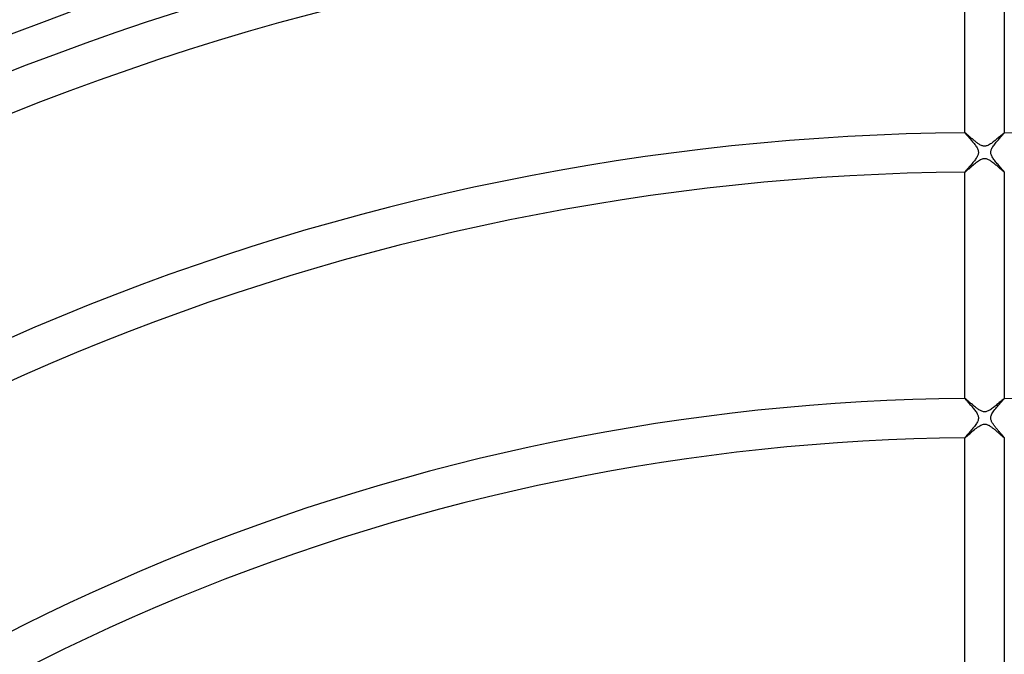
# Model space of a CAD drawing. Header units: millimetres. Extents: x -485 to 485, y -485 to 485.
# Tile 64 of 110: x -98 to 2, y 192 to 256. Entities that reach past the tile are written whole.
import ezdxf

# ---------------------------------------------------------------- set-up
doc = ezdxf.new("R2010")
doc.units = ezdxf.units.MM
doc.layers.add('HIDDEN', color=7, linetype='Continuous')
doc.layers.add('THICK', color=7, linetype='Continuous')

msp = doc.modelspace()

# ---------------------------------------------------------------- linework, layer by layer
at = {"layer": 'HIDDEN'}
for p, q in [((-1.999, 244.991), (-2, 244.991)), ((-2, 244.991), (-2, 244.99)), ((-2, 244.99), (-2, 244.989)), ((-1.998, 244.992), (-1.999, 244.992)), ((-1.999, 244.992), (-1.999, 244.991)), ((-1.997, 244.992), (-1.998, 244.992)), ((-1.988, 244.989), (-1.997, 244.992)), ((-1.972, 244.979), (-1.988, 244.989)), ((1.987, 244.988), (1.969, 244.976)), ((1.997, 244.992), (1.987, 244.988)), ((1.998, 244.992), (1.997, 244.992)), ((1.999, 244.992), (1.998, 244.992)), ((1.999, 244.991), (1.999, 244.992)), ((2, 244.991), (1.999, 244.991)), ((2, 244.99), (2, 244.991)), ((2, 244.989), (2, 244.99)), ((-1.95, 244.962), (-1.972, 244.979)), ((-1.921, 244.94), (-1.95, 244.962)), ((-1.887, 244.912), (-1.921, 244.94)), ((-1.848, 244.879), (-1.887, 244.912)), ((-1.804, 244.842), (-1.848, 244.879)), ((-1.755, 244.8), (-1.804, 244.842)), ((-1.702, 244.754), (-1.755, 244.8)), ((-1.645, 244.705), (-1.702, 244.754)), ((-1.586, 244.652), (-1.645, 244.705)), ((-1.523, 244.598), (-1.586, 244.652)), ((-1.457, 244.541), (-1.523, 244.598)), ((-1.389, 244.482), (-1.457, 244.541)), ((-1.319, 244.421), (-1.389, 244.482)), ((-1.247, 244.36), (-1.319, 244.421)), ((-1.175, 244.299), (-1.247, 244.36)), ((-1.103, 244.239), (-1.175, 244.299)), ((-1.031, 244.179), (-1.103, 244.239)), ((-0.959, 244.121), (-1.031, 244.179)), ((-0.887, 244.064), (-0.959, 244.121)), ((-0.817, 244.009), (-0.887, 244.064)), ((-0.747, 243.957), (-0.817, 244.009)), ((0.874, 244.053), (0.78, 243.981)), ((0.969, 244.128), (0.874, 244.053)), ((1.063, 244.205), (0.969, 244.128)), ((1.156, 244.283), (1.063, 244.205)), ((1.246, 244.359), (1.156, 244.283)), ((1.333, 244.433), (1.246, 244.359)), ((1.416, 244.505), (1.333, 244.433)), ((1.495, 244.574), (1.416, 244.505)), ((1.57, 244.639), (1.495, 244.574)), ((1.641, 244.701), (1.57, 244.639)), ((1.706, 244.758), (1.641, 244.701)), ((1.766, 244.809), (1.706, 244.758)), ((1.82, 244.856), (1.766, 244.809)), ((1.868, 244.896), (1.82, 244.856)), ((1.909, 244.93), (1.868, 244.896)), ((1.943, 244.957), (1.909, 244.93)), ((1.969, 244.976), (1.943, 244.957)), ((-0.678, 243.908), (-0.747, 243.957)), ((-0.61, 243.861), (-0.678, 243.908)), ((-0.541, 243.817), (-0.61, 243.861)), ((-0.472, 243.775), (-0.541, 243.817)), ((-0.402, 243.737), (-0.472, 243.775)), ((-0.333, 243.703), (-0.402, 243.737)), ((-0.263, 243.675), (-0.333, 243.703)), ((-0.193, 243.652), (-0.263, 243.675)), ((-0.122, 243.636), (-0.193, 243.652)), ((-0.05, 243.626), (-0.122, 243.636)), ((0.021, 243.625), (-0.05, 243.626)), ((0.092, 243.631), (0.021, 243.625)), ((0.164, 243.645), (0.092, 243.631)), ((0.24, 243.667), (0.164, 243.645)), ((0.323, 243.699), (0.24, 243.667)), ((0.411, 243.741), (0.323, 243.699)), ((0.501, 243.792), (0.411, 243.741)), ((0.593, 243.849), (0.501, 243.792)), ((0.686, 243.913), (0.593, 243.849)), ((0.78, 243.981), (0.686, 243.913)), ((-0.921, 241.906), (-0.818, 241.988)), ((-0.818, 241.988), (-0.715, 242.064)), ((-0.715, 242.064), (-0.613, 242.136)), ((-0.613, 242.136), (-0.512, 242.2)), ((-0.512, 242.2), (-0.414, 242.256)), ((-0.414, 242.256), (-0.319, 242.302)), ((-0.319, 242.302), (-0.23, 242.336)), ((-0.23, 242.336), (-0.15, 242.359)), ((-0.15, 242.359), (-0.074, 242.371)), ((-0.074, 242.371), (0.001, 242.376)), ((0.001, 242.376), (0.078, 242.371)), ((0.078, 242.371), (0.154, 242.358)), ((0.154, 242.358), (0.229, 242.337)), ((0.229, 242.337), (0.303, 242.309)), ((0.303, 242.309), (0.377, 242.275)), ((0.377, 242.275), (0.451, 242.236)), ((0.451, 242.236), (0.524, 242.193)), ((0.524, 242.193), (0.597, 242.146)), ((0.597, 242.146), (0.668, 242.097)), ((0.668, 242.097), (0.74, 242.045)), ((0.74, 242.045), (0.813, 241.99)), ((0.813, 241.99), (0.888, 241.932)), ((-2, 240.994), (-2, 240.993)), ((-2, 240.993), (-2, 240.993)), ((-2, 240.993), (-1.999, 240.992)), ((-1.999, 240.992), (-1.999, 240.992)), ((-1.999, 240.992), (-1.998, 240.992)), ((-1.998, 240.992), (-1.997, 240.992)), ((-1.997, 240.992), (-1.986, 240.997)), ((-1.986, 240.997), (-1.964, 241.011)), ((-1.964, 241.011), (-1.934, 241.035)), ((-1.934, 241.035), (-1.894, 241.067)), ((-1.894, 241.067), (-1.846, 241.108)), ((-1.846, 241.108), (-1.79, 241.157)), ((-1.79, 241.157), (-1.727, 241.212)), ((-1.727, 241.212), (-1.657, 241.274)), ((-1.657, 241.274), (-1.581, 241.341)), ((-1.581, 241.341), (-1.499, 241.413)), ((-1.499, 241.413), (-1.413, 241.49)), ((-1.413, 241.49), (-1.321, 241.57)), ((-1.321, 241.57), (-1.226, 241.652)), ((-1.226, 241.652), (-1.126, 241.737)), ((-1.126, 241.737), (-1.024, 241.822)), ((-1.024, 241.822), (-0.921, 241.906)), ((0.888, 241.932), (0.963, 241.872)), ((0.963, 241.872), (1.039, 241.81)), ((1.039, 241.81), (1.115, 241.747)), ((1.115, 241.747), (1.191, 241.682)), ((1.191, 241.682), (1.266, 241.617)), ((1.266, 241.617), (1.341, 241.552)), ((1.341, 241.552), (1.414, 241.489)), ((1.414, 241.489), (1.484, 241.427)), ((1.484, 241.427), (1.552, 241.367)), ((1.552, 241.367), (1.616, 241.31)), ((1.616, 241.31), (1.677, 241.256)), ((1.677, 241.256), (1.734, 241.206)), ((1.734, 241.206), (1.787, 241.16)), ((1.787, 241.16), (1.835, 241.118)), ((1.835, 241.118), (1.878, 241.081)), ((1.878, 241.081), (1.915, 241.05)), ((1.915, 241.05), (1.946, 241.025)), ((1.946, 241.025), (1.97, 241.007)), ((1.97, 241.007), (1.988, 240.996)), ((1.988, 240.996), (1.997, 240.992)), ((1.997, 240.992), (1.998, 240.992)), ((1.998, 240.992), (1.999, 240.992)), ((1.999, 240.992), (2, 240.993)), ((1.999, 240.992), (1.999, 240.992)), ((2, 240.993), (2, 240.994)), ((2, 240.993), (2, 240.993)), ((-1.999, 217.99), (-2, 217.99)), ((-2, 217.99), (-2, 217.989)), ((-2, 217.989), (-2, 217.988)), ((-1.998, 217.991), (-1.999, 217.991)), ((-1.999, 217.991), (-1.999, 217.99)), ((-1.997, 217.991), (-1.998, 217.991)), ((-1.989, 217.988), (-1.997, 217.991)), ((-1.973, 217.978), (-1.989, 217.988)), ((1.987, 217.987), (1.968, 217.975)), ((1.997, 217.991), (1.987, 217.987)), ((1.998, 217.991), (1.997, 217.991)), ((1.999, 217.991), (1.998, 217.991)), ((1.999, 217.99), (1.999, 217.991)), ((2, 217.99), (1.999, 217.99)), ((2, 217.989), (2, 217.99)), ((2, 217.988), (2, 217.989)), ((-1.951, 217.962), (-1.973, 217.978)), ((-1.923, 217.941), (-1.951, 217.962)), ((-1.89, 217.914), (-1.923, 217.941)), ((-1.851, 217.881), (-1.89, 217.914)), ((-1.808, 217.844), (-1.851, 217.881)), ((-1.759, 217.803), (-1.808, 217.844)), ((-1.707, 217.757), (-1.759, 217.803)), ((-1.65, 217.708), (-1.707, 217.757)), ((-1.59, 217.656), (-1.65, 217.708)), ((-1.526, 217.6), (-1.59, 217.656)), ((-1.46, 217.543), (-1.526, 217.6)), ((-1.391, 217.483), (-1.46, 217.543)), ((-1.319, 217.421), (-1.391, 217.483)), ((-1.245, 217.358), (-1.319, 217.421)), ((-1.17, 217.294), (-1.245, 217.358)), ((-1.094, 217.231), (-1.17, 217.294)), ((-1.018, 217.168), (-1.094, 217.231)), ((-0.942, 217.107), (-1.018, 217.168)), ((-0.867, 217.048), (-0.942, 217.107)), ((-0.793, 216.991), (-0.867, 217.048)), ((-0.719, 216.937), (-0.793, 216.991)), ((0.796, 216.993), (0.705, 216.926)), ((0.887, 217.063), (0.796, 216.993)), ((0.978, 217.136), (0.887, 217.063)), ((1.069, 217.21), (0.978, 217.136)), ((1.159, 217.285), (1.069, 217.21)), ((1.247, 217.36), (1.159, 217.285)), ((1.332, 217.432), (1.247, 217.36)), ((1.414, 217.503), (1.332, 217.432)), ((1.492, 217.57), (1.414, 217.503)), ((1.566, 217.635), (1.492, 217.57)), ((1.636, 217.696), (1.566, 217.635)), ((1.701, 217.753), (1.636, 217.696)), ((1.762, 217.805), (1.701, 217.753)), ((1.816, 217.851), (1.762, 217.805)), ((1.865, 217.892), (1.816, 217.851)), ((1.906, 217.927), (1.865, 217.892)), ((1.941, 217.955), (1.906, 217.927)), ((1.968, 217.975), (1.941, 217.955)), ((-0.647, 216.886), (-0.719, 216.937)), ((-0.576, 216.839), (-0.647, 216.886)), ((-0.502, 216.793), (-0.576, 216.839)), ((-0.426, 216.75), (-0.502, 216.793)), ((-0.348, 216.711), (-0.426, 216.75)), ((-0.271, 216.678), (-0.348, 216.711)), ((-0.197, 216.653), (-0.271, 216.678)), ((-0.128, 216.637), (-0.197, 216.653)), ((-0.062, 216.627), (-0.128, 216.637)), ((0.002, 216.625), (-0.062, 216.627)), ((0.067, 216.628), (0.002, 216.625)), ((0.132, 216.638), (0.067, 216.628)), ((0.201, 216.655), (0.132, 216.638)), ((0.276, 216.68), (0.201, 216.655)), ((0.356, 216.714), (0.276, 216.68)), ((0.441, 216.757), (0.356, 216.714)), ((0.527, 216.808), (0.441, 216.757)), ((0.616, 216.864), (0.527, 216.808)), ((0.705, 216.926), (0.616, 216.864)), ((-0.833, 214.975), (-0.716, 215.063)), ((-0.716, 215.063), (-0.601, 215.143)), ((-0.601, 215.143), (-0.489, 215.214)), ((-0.489, 215.214), (-0.382, 215.273)), ((-0.382, 215.273), (-0.285, 215.316)), ((-0.285, 215.316), (-0.2, 215.346)), ((-0.2, 215.346), (-0.126, 215.364)), ((-0.126, 215.364), (-0.056, 215.373)), ((-0.056, 215.373), (0.014, 215.375)), ((0.014, 215.375), (0.085, 215.37)), ((0.085, 215.37), (0.154, 215.358)), ((0.154, 215.358), (0.222, 215.339)), ((0.222, 215.339), (0.289, 215.315)), ((0.289, 215.315), (0.354, 215.286)), ((0.354, 215.286), (0.418, 215.254)), ((0.418, 215.254), (0.48, 215.219)), ((0.48, 215.219), (0.541, 215.182)), ((0.541, 215.182), (0.6, 215.144)), ((0.6, 215.144), (0.66, 215.103)), ((0.66, 215.103), (0.72, 215.06)), ((0.72, 215.06), (0.782, 215.014)), ((0.782, 215.014), (0.845, 214.966)), ((-2, 213.993), (-2, 213.992)), ((-2, 213.992), (-2, 213.992)), ((-2, 213.992), (-1.999, 213.991)), ((-1.999, 213.991), (-1.999, 213.991)), ((-1.999, 213.991), (-1.998, 213.991)), ((-1.998, 213.991), (-1.997, 213.991)), ((-1.997, 213.991), (-1.981, 213.998)), ((-1.981, 213.998), (-1.951, 214.02)), ((-1.951, 214.02), (-1.906, 214.056)), ((-1.906, 214.056), (-1.849, 214.105)), ((-1.849, 214.105), (-1.78, 214.165)), ((-1.78, 214.165), (-1.701, 214.235)), ((-1.701, 214.235), (-1.612, 214.313)), ((-1.612, 214.313), (-1.516, 214.398)), ((-1.516, 214.398), (-1.413, 214.489)), ((-1.413, 214.489), (-1.303, 214.585)), ((-1.303, 214.585), (-1.188, 214.684)), ((-1.188, 214.684), (-1.07, 214.784)), ((-1.07, 214.784), (-0.952, 214.881)), ((-0.952, 214.881), (-0.833, 214.975)), ((0.845, 214.966), (0.908, 214.916)), ((0.908, 214.916), (0.971, 214.865)), ((0.971, 214.865), (1.035, 214.813)), ((1.035, 214.813), (1.098, 214.76)), ((1.098, 214.76), (1.162, 214.707)), ((1.162, 214.707), (1.224, 214.653)), ((1.224, 214.653), (1.285, 214.601)), ((1.285, 214.601), (1.344, 214.549)), ((1.344, 214.549), (1.402, 214.498)), ((1.402, 214.498), (1.458, 214.449)), ((1.458, 214.449), (1.513, 214.401)), ((1.513, 214.401), (1.565, 214.355)), ((1.565, 214.355), (1.615, 214.31)), ((1.615, 214.31), (1.663, 214.268)), ((1.663, 214.268), (1.709, 214.227)), ((1.709, 214.227), (1.752, 214.19)), ((1.752, 214.19), (1.792, 214.154)), ((1.792, 214.154), (1.829, 214.122)), ((1.829, 214.122), (1.863, 214.093)), ((1.863, 214.093), (1.894, 214.067)), ((1.894, 214.067), (1.921, 214.044)), ((1.921, 214.044), (1.945, 214.025)), ((1.945, 214.025), (1.964, 214.01)), ((1.964, 214.01), (1.98, 213.999)), ((1.98, 213.999), (1.991, 213.993)), ((1.991, 213.993), (1.997, 213.991)), ((1.997, 213.991), (1.998, 213.991)), ((1.998, 213.991), (1.999, 213.991)), ((1.999, 213.991), (2, 213.992)), ((1.999, 213.991), (1.999, 213.991)), ((2, 213.992), (2, 213.993)), ((2, 213.992), (2, 213.992))]:
    msp.add_line(p, q, dxfattribs=at)
at = {"layer": 'THICK'}
for p, q in [((-2, 244.989), (-2, 265.995)), ((2, 265.995), (2, 244.989)), ((-2, 244.989), (-1.996, 244.979)), ((1.995, 244.978), (2, 244.989)), ((-1.996, 244.979), (-1.984, 244.961)), ((-1.984, 244.961), (-1.964, 244.934)), ((-1.964, 244.934), (-1.937, 244.901)), ((-1.937, 244.901), (-1.903, 244.86)), ((-1.903, 244.86), (-1.862, 244.812)), ((-1.862, 244.812), (-1.815, 244.758)), ((-1.815, 244.758), (-1.762, 244.698)), ((-1.762, 244.698), (-1.704, 244.633)), ((-1.704, 244.633), (-1.642, 244.562)), ((-1.642, 244.562), (-1.576, 244.487)), ((-1.576, 244.487), (-1.506, 244.408)), ((-1.506, 244.408), (-1.434, 244.326)), ((-1.434, 244.326), (-1.362, 244.242)), ((-1.362, 244.242), (-1.288, 244.156)), ((-1.288, 244.156), (-1.215, 244.069)), ((-1.215, 244.069), (-1.144, 243.982)), ((1.101, 243.929), (1.176, 244.021)), ((1.176, 244.021), (1.251, 244.112)), ((1.251, 244.112), (1.327, 244.201)), ((1.327, 244.201), (1.401, 244.288)), ((1.401, 244.288), (1.474, 244.371)), ((1.474, 244.371), (1.544, 244.452)), ((1.544, 244.452), (1.612, 244.528)), ((1.612, 244.528), (1.676, 244.601)), ((1.676, 244.601), (1.736, 244.669)), ((1.736, 244.669), (1.792, 244.733)), ((1.792, 244.733), (1.843, 244.791)), ((1.843, 244.791), (1.888, 244.843)), ((1.888, 244.843), (1.927, 244.888)), ((1.927, 244.888), (1.958, 244.926)), ((1.958, 244.926), (1.981, 244.956)), ((1.981, 244.956), (1.995, 244.978)), ((-1.144, 243.982), (-1.074, 243.895)), ((-1.074, 243.895), (-1.006, 243.808)), ((-1.006, 243.808), (-0.942, 243.723)), ((-0.942, 243.723), (-0.881, 243.637)), ((-0.881, 243.637), (-0.824, 243.55)), ((-0.824, 243.55), (-0.772, 243.464)), ((-0.772, 243.464), (-0.726, 243.378)), ((-0.726, 243.378), (-0.687, 243.293)), ((-0.687, 243.293), (-0.658, 243.212)), ((-0.658, 243.212), (-0.639, 243.136)), ((-0.639, 243.136), (-0.628, 243.063)), ((-0.625, 242.993), (-0.629, 242.925)), ((-0.628, 243.063), (-0.625, 242.993)), ((0.625, 242.994), (0.627, 243.059)), ((0.628, 242.928), (0.625, 242.994)), ((0.627, 243.059), (0.636, 243.125)), ((0.636, 243.125), (0.652, 243.19)), ((0.652, 243.19), (0.673, 243.257)), ((0.673, 243.257), (0.702, 243.328)), ((0.702, 243.328), (0.739, 243.404)), ((0.739, 243.404), (0.784, 243.485)), ((0.784, 243.485), (0.836, 243.57)), ((0.836, 243.57), (0.895, 243.657)), ((0.895, 243.657), (0.96, 243.746)), ((0.96, 243.746), (1.028, 243.837)), ((1.028, 243.837), (1.101, 243.929)), ((-1.114, 242.05), (-1.188, 241.959)), ((-1.042, 242.141), (-1.114, 242.05)), ((-0.974, 242.23), (-1.042, 242.141)), ((-0.91, 242.318), (-0.974, 242.23)), ((-0.851, 242.405), (-0.91, 242.318)), ((-0.798, 242.489), (-0.851, 242.405)), ((-0.752, 242.569), (-0.798, 242.489)), ((-0.713, 242.646), (-0.752, 242.569)), ((-0.682, 242.718), (-0.713, 242.646)), ((-0.658, 242.788), (-0.682, 242.718)), ((-0.64, 242.856), (-0.658, 242.788)), ((-0.629, 242.925), (-0.64, 242.856)), ((0.639, 242.858), (0.628, 242.928)), ((0.659, 242.785), (0.639, 242.858)), ((0.687, 242.706), (0.659, 242.785)), ((0.724, 242.622), (0.687, 242.706)), ((0.77, 242.537), (0.724, 242.622)), ((0.822, 242.45), (0.77, 242.537)), ((0.879, 242.363), (0.822, 242.45)), ((0.941, 242.276), (0.879, 242.363)), ((1.005, 242.189), (0.941, 242.276)), ((1.073, 242.102), (1.005, 242.189)), ((1.142, 242.014), (1.073, 242.102)), ((1.214, 241.926), (1.142, 242.014)), ((-1.995, 241.006), (-2, 240.994)), ((-2, 217.988), (-2, 240.994)), ((-1.982, 241.026), (-1.995, 241.006)), ((-1.959, 241.056), (-1.982, 241.026)), ((-1.929, 241.094), (-1.959, 241.056)), ((-1.891, 241.139), (-1.929, 241.094)), ((-1.847, 241.191), (-1.891, 241.139)), ((-1.797, 241.248), (-1.847, 241.191)), ((-1.742, 241.312), (-1.797, 241.248)), ((-1.683, 241.38), (-1.742, 241.312)), ((-1.619, 241.453), (-1.683, 241.38)), ((-1.552, 241.529), (-1.619, 241.453)), ((-1.483, 241.609), (-1.552, 241.529)), ((-1.411, 241.693), (-1.483, 241.609)), ((-1.337, 241.779), (-1.411, 241.693)), ((-1.263, 241.868), (-1.337, 241.779)), ((-1.188, 241.959), (-1.263, 241.868)), ((1.287, 241.838), (1.214, 241.926)), ((1.36, 241.752), (1.287, 241.838)), ((1.433, 241.667), (1.36, 241.752)), ((1.505, 241.585), (1.433, 241.667)), ((1.574, 241.504), (1.505, 241.585)), ((1.64, 241.428), (1.574, 241.504)), ((1.703, 241.357), (1.64, 241.428)), ((1.761, 241.291), (1.703, 241.357)), ((1.813, 241.23), (1.761, 241.291)), ((1.861, 241.174), (1.813, 241.23)), ((1.902, 241.126), (1.861, 241.174)), ((1.937, 241.084), (1.902, 241.126)), ((1.964, 241.05), (1.937, 241.084)), ((1.984, 241.023), (1.964, 241.05)), ((1.996, 241.005), (1.984, 241.023)), ((2, 240.994), (1.996, 241.005)), ((2, 240.994), (2, 217.988)), ((-2, 217.988), (-1.996, 217.977)), ((1.992, 217.972), (2, 217.988)), ((-1.996, 217.977), (-1.983, 217.958)), ((-1.983, 217.958), (-1.961, 217.93)), ((-1.961, 217.93), (-1.932, 217.894)), ((-1.932, 217.894), (-1.895, 217.851)), ((-1.895, 217.851), (-1.852, 217.8)), ((-1.852, 217.8), (-1.803, 217.744)), ((-1.803, 217.744), (-1.748, 217.681)), ((-1.748, 217.681), (-1.688, 217.614)), ((-1.688, 217.614), (-1.624, 217.541)), ((-1.624, 217.541), (-1.557, 217.465)), ((-1.557, 217.465), (-1.487, 217.385)), ((-1.487, 217.385), (-1.415, 217.303)), ((-1.415, 217.303), (-1.342, 217.219)), ((-1.342, 217.219), (-1.269, 217.133)), ((-1.269, 217.133), (-1.196, 217.046)), ((-1.196, 217.046), (-1.124, 216.958)), ((1.124, 216.958), (1.216, 217.07)), ((1.216, 217.07), (1.31, 217.181)), ((1.31, 217.181), (1.404, 217.291)), ((1.404, 217.291), (1.497, 217.398)), ((1.497, 217.398), (1.588, 217.5)), ((1.588, 217.5), (1.673, 217.597)), ((1.673, 217.597), (1.752, 217.686)), ((1.752, 217.686), (1.822, 217.766)), ((1.822, 217.766), (1.883, 217.836)), ((1.883, 217.836), (1.933, 217.895)), ((1.933, 217.895), (1.969, 217.94)), ((1.969, 217.94), (1.992, 217.972)), ((-1.124, 216.958), (-1.054, 216.87)), ((-1.054, 216.87), (-0.986, 216.782)), ((-0.986, 216.782), (-0.922, 216.694)), ((-0.922, 216.694), (-0.861, 216.608)), ((-0.861, 216.608), (-0.806, 216.522)), ((-0.806, 216.522), (-0.757, 216.438)), ((-0.757, 216.438), (-0.715, 216.355)), ((-0.715, 216.355), (-0.682, 216.279)), ((-0.682, 216.279), (-0.657, 216.21)), ((-0.657, 216.21), (-0.641, 216.146)), ((-0.641, 216.146), (-0.63, 216.088)), ((-0.63, 216.088), (-0.625, 216.032)), ((-0.625, 216.032), (-0.625, 215.976)), ((0.625, 215.992), (0.628, 216.064)), ((0.629, 215.921), (0.625, 215.992)), ((0.628, 216.064), (0.639, 216.136)), ((0.639, 216.136), (0.659, 216.215)), ((0.659, 216.215), (0.692, 216.306)), ((0.692, 216.306), (0.741, 216.408)), ((0.741, 216.408), (0.802, 216.515)), ((0.802, 216.515), (0.873, 216.624)), ((0.873, 216.624), (0.951, 216.734)), ((0.951, 216.734), (1.035, 216.845)), ((1.035, 216.845), (1.124, 216.958)), ((-1.118, 215.044), (-1.195, 214.949)), ((-1.042, 215.14), (-1.118, 215.044)), ((-0.97, 215.235), (-1.042, 215.14)), ((-0.902, 215.329), (-0.97, 215.235)), ((-0.84, 215.422), (-0.902, 215.329)), ((-0.784, 215.512), (-0.84, 215.422)), ((-0.736, 215.6), (-0.784, 215.512)), ((-0.698, 215.679), (-0.736, 215.6)), ((-0.67, 215.749), (-0.698, 215.679)), ((-0.651, 215.811), (-0.67, 215.749)), ((-0.638, 215.866), (-0.651, 215.811)), ((-0.629, 215.921), (-0.638, 215.866)), ((-0.625, 215.976), (-0.629, 215.921)), ((0.641, 215.849), (0.629, 215.921)), ((0.66, 215.779), (0.641, 215.849)), ((0.685, 215.711), (0.66, 215.779)), ((0.713, 215.645), (0.685, 215.711)), ((0.745, 215.581), (0.713, 215.645)), ((0.779, 215.521), (0.745, 215.581)), ((0.816, 215.46), (0.779, 215.521)), ((0.856, 215.398), (0.816, 215.46)), ((0.898, 215.335), (0.856, 215.398)), ((0.944, 215.271), (0.898, 215.335)), ((0.991, 215.207), (0.944, 215.271)), ((1.041, 215.142), (0.991, 215.207)), ((1.092, 215.077), (1.041, 215.142)), ((1.144, 215.012), (1.092, 215.077)), ((1.197, 214.946), (1.144, 215.012)), ((-1.995, 214.006), (-2, 213.993)), ((-2, 190.987), (-2, 213.993)), ((-1.98, 214.028), (-1.995, 214.006)), ((-1.955, 214.06), (-1.98, 214.028)), ((-1.922, 214.102), (-1.955, 214.06)), ((-1.88, 214.151), (-1.922, 214.102)), ((-1.831, 214.209), (-1.88, 214.151)), ((-1.775, 214.273), (-1.831, 214.209)), ((-1.714, 214.344), (-1.775, 214.273)), ((-1.648, 214.42), (-1.714, 214.344)), ((-1.577, 214.5), (-1.648, 214.42)), ((-1.504, 214.585), (-1.577, 214.5)), ((-1.428, 214.672), (-1.504, 214.585)), ((-1.351, 214.763), (-1.428, 214.672)), ((-1.273, 214.855), (-1.351, 214.763)), ((-1.195, 214.949), (-1.273, 214.855)), ((1.251, 214.882), (1.197, 214.946)), ((1.304, 214.818), (1.251, 214.882)), ((1.356, 214.756), (1.304, 214.818)), ((1.408, 214.696), (1.356, 214.756)), ((1.459, 214.637), (1.408, 214.696)), ((1.508, 214.579), (1.459, 214.637)), ((1.557, 214.524), (1.508, 214.579)), ((1.604, 214.47), (1.557, 214.524)), ((1.649, 214.418), (1.604, 214.47)), ((1.692, 214.369), (1.649, 214.418)), ((1.733, 214.321), (1.692, 214.369)), ((1.772, 214.276), (1.733, 214.321)), ((1.809, 214.234), (1.772, 214.276)), ((1.843, 214.194), (1.809, 214.234)), ((1.874, 214.158), (1.843, 214.194)), ((1.903, 214.124), (1.874, 214.158)), ((1.928, 214.094), (1.903, 214.124)), ((1.949, 214.068), (1.928, 214.094)), ((1.967, 214.045), (1.949, 214.068)), ((1.981, 214.026), (1.967, 214.045)), ((1.992, 214.011), (1.981, 214.026)), ((1.998, 214), (1.992, 214.011)), ((2, 213.993), (1.998, 214)), ((2, 213.993), (2, 190.987))]:
    msp.add_line(p, q, dxfattribs=at)
for radius, start, end in [(358.5, 90.29425, 134.70576), (358.5, 45.29426, 89.70577), (354, 90.3237, 134.67631), (354, 45.32371, 89.67632), (350, 90.30766, 134.69235), (350, 45.30767, 89.69236), (345.5, 90.33167, 134.66834), (345.5, 45.33168, 89.66835), (341.5, 90.32078, 134.67923), (341.5, 45.32073, 89.67924), (337, 90.34003, 134.65998), (337, 45.34004, 89.65999), (333, 90.33361, 134.6664), (333, 45.33362, 89.66641), (328.5, 90.34886, 134.65116), (328.5, 45.34881, 89.65116), (324.5, 90.34622, 134.65379), (324.5, 45.34623, 89.6538), (320, 90.35808, 134.64187), (316, 90.3586, 134.64136), (316, 45.3586, 89.64137), (311.5, 90.36788, 134.63213), (311.5, 45.36789, 89.63214), (307.5, 90.3708, 134.62921), (307.5, 45.37081, 89.62922), (303, 90.37819, 134.62182), (303, 45.3782, 89.62183), (299, 90.38272, 134.61724), (299, 45.38273, 89.61725), (294.5, 90.38913, 134.61088), (294.5, 45.38909, 89.61089), (290.5, 90.39446, 134.60555), (290.5, 45.39447, 89.60556), (286, 90.40065, 134.5993), (286, 45.40066, 89.59931), (282, 90.40638, 134.59363), (282, 45.40633, 89.59364), (277.5, 90.41297, 134.58704), (277.5, 45.41292, 89.58705), (273.5, 90.41899, 134.58103), (273.5, 45.41899, 89.58103), (270, 90.42443, 134.57558), (270, 45.42444, 89.57559), (266, 90.43079, 134.56922), (245, 90.46774, 134.53227), (245, 45.4677, 89.53228), (241, 90.47548, 134.52453), (218, 90.52567, 134.47434), (218, 45.52568, 89.47435), (214, 90.53547, 134.46454)]:
    msp.add_arc((0, 0), radius, start, end, dxfattribs=at)

doc.saveas('drawing.dxf')
